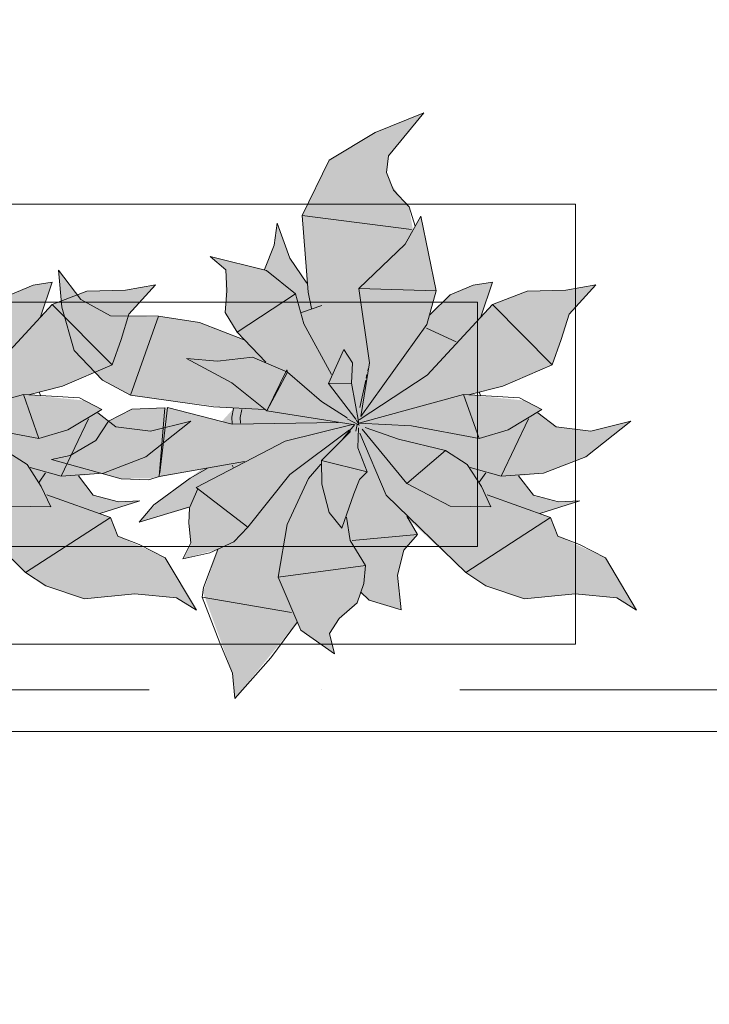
# Model space of a CAD drawing. Header units: millimetres. Extents: x -59761 to 112741, y -57975 to 46221.
# Tile 75 of 256: x -1229 to -523, y -9322 to -8315. Entities that reach past the tile are written whole.
import ezdxf

# ---------------------------------------------------------------- set-up
doc = ezdxf.new("R2010")
doc.units = ezdxf.units.MM
for name, pattern in [('короткая штриховая', [282.222222, 141.111111, -141.111111]), ('Штриховая', [564.444447, 282.222223, -282.222223]), ('Штрихпунктирная', [670.277762, 352.777767, -176.388884, 0, -141.111112])]:
    doc.linetypes.add(name, pattern=pattern)
for name, color, linetype in [('Интерьер - Мебель', 7, 'Continuous'), ('Элемент модели - Границы зон', 7, 'Continuous'), ('Элемент Модели - Зона', 7, 'Continuous'), ('Элемент Модели - Оси', 2, 'Continuous')]:
    doc.layers.add(name, color=color, linetype=linetype)

msp = doc.modelspace()

# ---------------------------------------------------------------- hatches: boundary and pattern name
at = {"layer": 'Интерьер - Мебель', "linetype": 'Continuous', "lineweight": 0}
for points in [[(-1265.51, -8409.96), (-1315.08, -8430.25), (-1362.1, -8458.45), (-1389.69, -8515.08), (-1385.02, -8584.26), (-1401.26, -8560.23), (-1415.19, -8522.96), (-1418.34, -8545.37), (-1428.41, -8570.13), (-1483.95, -8557.03), (-1467.83, -8570.47), (-1468.08, -8607.55), (-1468.6, -8614.1), (-1456.2, -8634.37), (-1449.23, -8642.12), (-1495.9, -8624.36), (-1531.21, -8618.74), (-1579.78, -8617.52), (-1615.91, -8601.05), (-1638.83, -8570.96), (-1635.53, -8608.88), (-1622.79, -8653.22), (-1593.98, -8683.26), (-1565.37, -8698.85), (-1459.93, -8712.44), (-1471.97, -8725.66), (-1527.47, -8711.23), (-1563.79, -8712.99), (-1587.84, -8725.4), (-1600.72, -8745.06), (-1626.82, -8760.32), (-1646.14, -8764.47), (-1574.9, -8784.19), (-1541.16, -8783.59), (-1492.28, -8774.26), (-1537.09, -8807.68), (-1556.27, -8828.48), (-1504.9, -8813.83), (-1504.71, -8839.74), (-1503.7, -8849.79), (-1511.78, -8866.01), (-1475.92, -8856.4), (-1491.22, -8900.22), (-1460.97, -8983.07), (-1458.53, -9009.1), (-1394.55, -8930.69), (-1390.98, -8939.07), (-1356.71, -8963.11), (-1361.85, -8942.48), (-1352.03, -8927.09), (-1333.56, -8911.06), (-1330.07, -8901.25), (-1321.14, -8908.39), (-1288.46, -8918.28), (-1292.42, -8882.91), (-1285.86, -8857.36), (-1271.89, -8841.09), (-1282.09, -8824.87), (-1222.54, -8879.99), (-1201.92, -8893.67), (-1162.27, -8906.89), (-1110.76, -8901.87), (-1068.13, -8906), (-1047.87, -8918.55), (-1079.78, -8865.04), (-1128.21, -8842.84), (-1135.75, -8823.94), (-1146.73, -8819.64), (-1105.87, -8806.66), (-1127.67, -8807.72), (-1153.37, -8801.17), (-1168.41, -8781.32), (-1142.97, -8778.41), (-1099.58, -8761.85), (-1053.71, -8725.45), (-1094.76, -8735.47), (-1130.14, -8730.99), (-1148.64, -8716.86), (-1144.57, -8713.57), (-1162.53, -8704.23), (-1219.56, -8698.49), (-1184.72, -8689.59), (-1134.14, -8667.87), (-1116.87, -8615.87), (-1089.6, -8585.88), (-1120.33, -8591.27), (-1159.78, -8592.49), (-1195.24, -8606.14), (-1207.15, -8618.69), (-1195.22, -8583.2), (-1214.91, -8586.21), (-1238.31, -8596.06), (-1259.31, -8616.71), (-1252.91, -8591.95), (-1268.52, -8515.63), (-1276.46, -8530.01), (-1280.43, -8506.11), (-1288.34, -8497.55), (-1298.5, -8483.4), (-1303.42, -8471.21), (-1301.59, -8453.92)], [(-815.51, -8409.96), (-865.08, -8430.25), (-912.1, -8458.45), (-939.69, -8515.08), (-935.02, -8584.26), (-951.26, -8560.23), (-965.19, -8522.96), (-968.34, -8545.37), (-978.41, -8570.13), (-1033.95, -8557.03), (-1017.83, -8570.47), (-1018.08, -8607.55), (-1018.6, -8614.1), (-1006.2, -8634.37), (-999.23, -8642.12), (-1045.9, -8624.36), (-1081.21, -8618.74), (-1129.78, -8617.52), (-1165.91, -8601.05), (-1188.83, -8570.96), (-1185.53, -8608.88), (-1172.79, -8653.22), (-1143.98, -8683.26), (-1115.37, -8698.85), (-1009.93, -8712.44), (-1021.97, -8725.66), (-1077.47, -8711.23), (-1113.79, -8712.99), (-1137.84, -8725.4), (-1150.72, -8745.06), (-1176.82, -8760.32), (-1196.14, -8764.47), (-1124.9, -8784.19), (-1091.16, -8783.59), (-1042.28, -8774.26), (-1087.09, -8807.68), (-1106.27, -8828.48), (-1054.9, -8813.83), (-1054.71, -8839.74), (-1053.7, -8849.79), (-1061.78, -8866.01), (-1025.92, -8856.4), (-1041.22, -8900.22), (-1010.97, -8983.07), (-1008.53, -9009.1), (-944.55, -8930.69), (-940.98, -8939.07), (-906.71, -8963.11), (-911.85, -8942.48), (-902.03, -8927.09), (-883.56, -8911.06), (-880.07, -8901.25), (-871.14, -8908.39), (-838.46, -8918.28), (-842.42, -8882.91), (-835.86, -8857.36), (-821.89, -8841.09), (-832.09, -8824.87), (-772.54, -8879.99), (-751.92, -8893.67), (-712.27, -8906.89), (-660.76, -8901.87), (-618.13, -8906), (-597.87, -8918.55), (-629.78, -8865.04), (-678.21, -8842.84), (-685.75, -8823.94), (-696.73, -8819.64), (-655.87, -8806.66), (-677.67, -8807.72), (-703.37, -8801.17), (-718.41, -8781.32), (-692.97, -8778.41), (-649.58, -8761.85), (-603.71, -8725.45), (-644.76, -8735.47), (-680.14, -8730.99), (-698.64, -8716.86), (-694.57, -8713.57), (-712.53, -8704.23), (-769.56, -8698.49), (-734.72, -8689.59), (-684.14, -8667.87), (-666.87, -8615.87), (-639.6, -8585.88), (-670.33, -8591.27), (-709.78, -8592.49), (-745.24, -8606.14), (-757.15, -8618.69), (-745.22, -8583.2), (-764.91, -8586.21), (-788.31, -8596.06), (-809.31, -8616.71), (-802.91, -8591.95), (-818.52, -8515.63), (-826.46, -8530.01), (-830.43, -8506.11), (-838.34, -8497.55), (-848.5, -8483.4), (-853.42, -8471.21), (-851.59, -8453.92)]]:
    msp.add_hatch(color=255, dxfattribs=at).paths.add_polyline_path(points)

# ---------------------------------------------------------------- linework, layer by layer
at = {"layer": 'Интерьер - Мебель', "color": 7, "linetype": 'Continuous', "lineweight": 15}
for p, q in [((-815.51, -8409.96), (-865.08, -8430.25)), ((-815.51, -8409.96), (-865.08, -8430.25)), ((-815.51, -8409.96), (-851.59, -8453.92)), ((-815.51, -8409.96), (-851.59, -8453.92)), ((-865.08, -8430.25), (-912.1, -8458.45)), ((-865.08, -8430.25), (-912.1, -8458.45)), ((-851.59, -8453.92), (-853.42, -8471.21)), ((-851.59, -8453.92), (-853.42, -8471.21)), ((-912.1, -8458.45), (-939.69, -8515.08)), ((-912.1, -8458.45), (-939.69, -8515.08)), ((-853.42, -8471.21), (-846.25, -8488.98)), ((-853.42, -8471.21), (-846.25, -8488.98)), ((-846.25, -8488.98), (-830.43, -8506.11)), ((-846.25, -8488.98), (-830.43, -8506.11)), ((-830.43, -8506.11), (-824.1, -8525.84)), ((-830.43, -8506.11), (-824.1, -8525.84)), ((-939.69, -8515.08), (-828, -8529.18)), ((-939.69, -8515.08), (-933.74, -8593.47)), ((-939.69, -8515.08), (-828, -8529.18)), ((-939.69, -8515.08), (-933.74, -8593.47)), ((-818.52, -8515.63), (-834.39, -8544.39)), ((-818.52, -8515.63), (-834.39, -8544.39)), ((-818.52, -8515.63), (-802.91, -8591.95)), ((-818.52, -8515.63), (-802.91, -8591.95)), ((-965.19, -8522.96), (-968.34, -8545.37)), ((-965.19, -8522.96), (-968.34, -8545.37)), ((-965.19, -8522.96), (-952.23, -8558.81)), ((-965.19, -8522.96), (-952.23, -8558.81)), ((-968.34, -8545.37), (-978.41, -8570.13)), ((-968.34, -8545.37), (-978.41, -8570.13)), ((-834.39, -8544.39), (-881.87, -8589.58)), ((-834.39, -8544.39), (-881.87, -8589.58)), ((-1033.95, -8557.03), (-1017.83, -8570.47)), ((-1033.95, -8557.03), (-976.28, -8571.22)), ((-1033.95, -8557.03), (-1017.83, -8570.47)), ((-1033.95, -8557.03), (-976.28, -8571.22)), ((-952.23, -8558.81), (-935.02, -8584.26)), ((-952.23, -8558.81), (-935.02, -8584.26)), ((-1188.83, -8570.96), (-1185.53, -8608.88)), ((-1188.83, -8570.96), (-1165.91, -8601.05)), ((-1188.83, -8570.96), (-1185.53, -8608.88)), ((-1188.83, -8570.96), (-1165.91, -8601.05)), ((-1017.83, -8570.47), (-1016.84, -8591.99)), ((-1017.83, -8570.47), (-1016.84, -8591.99)), ((-976.28, -8571.22), (-946.52, -8595.01)), ((-976.28, -8571.22), (-946.52, -8595.01)), ((-1214.91, -8586.21), (-1238.31, -8596.06)), ((-1214.91, -8586.21), (-1238.31, -8596.06)), ((-1195.22, -8583.2), (-1214.91, -8586.21)), ((-1195.22, -8583.2), (-1214.91, -8586.21)), ((-1195.22, -8583.2), (-1207.15, -8618.69)), ((-1195.22, -8583.2), (-1207.15, -8618.69)), ((-1089.6, -8585.88), (-1120.33, -8591.27)), ((-1089.6, -8585.88), (-1120.33, -8591.27)), ((-1089.6, -8585.88), (-1116.87, -8615.87)), ((-1089.6, -8585.88), (-1116.87, -8615.87)), ((-764.91, -8586.21), (-788.31, -8596.06)), ((-764.91, -8586.21), (-788.31, -8596.06)), ((-745.22, -8583.2), (-764.91, -8586.21)), ((-745.22, -8583.2), (-764.91, -8586.21)), ((-745.22, -8583.2), (-757.15, -8618.69)), ((-745.22, -8583.2), (-757.15, -8618.69)), ((-639.6, -8585.88), (-670.33, -8591.27)), ((-639.6, -8585.88), (-670.33, -8591.27)), ((-639.6, -8585.88), (-666.87, -8615.87)), ((-639.6, -8585.88), (-666.87, -8615.87)), ((-1159.78, -8592.49), (-1195.24, -8606.14)), ((-1159.78, -8592.49), (-1195.24, -8606.14)), ((-1120.33, -8591.27), (-1159.78, -8592.49)), ((-1120.33, -8591.27), (-1159.78, -8592.49)), ((-1016.84, -8591.99), (-1018.6, -8614.1)), ((-1016.84, -8591.99), (-1018.6, -8614.1)), ((-946.52, -8595.01), (-1006.2, -8634.37)), ((-946.52, -8595.01), (-1006.2, -8634.37)), ((-946.52, -8595.01), (-938.13, -8625.8)), ((-946.52, -8595.01), (-938.13, -8625.8)), ((-933.74, -8593.47), (-930.34, -8609.96)), ((-933.74, -8593.47), (-930.34, -8609.96)), ((-881.87, -8589.58), (-802.91, -8591.95)), ((-881.87, -8589.58), (-870.76, -8665.66)), ((-881.87, -8589.58), (-802.91, -8591.95)), ((-881.87, -8589.58), (-870.76, -8665.66)), ((-802.91, -8591.95), (-812.46, -8626.59)), ((-802.91, -8591.95), (-812.46, -8626.59)), ((-788.31, -8596.06), (-809.31, -8616.71)), ((-788.31, -8596.06), (-809.31, -8616.71)), ((-709.78, -8592.49), (-745.24, -8606.14)), ((-709.78, -8592.49), (-745.24, -8606.14)), ((-670.33, -8591.27), (-709.78, -8592.49)), ((-670.33, -8591.27), (-709.78, -8592.49)), ((-1195.24, -8606.14), (-1262.07, -8678.42)), ((-1195.24, -8606.14), (-1262.07, -8678.42)), ((-1195.24, -8606.14), (-1134.14, -8667.87)), ((-1195.24, -8606.14), (-1134.14, -8667.87)), ((-1165.91, -8601.05), (-1135.56, -8617.47)), ((-1165.91, -8601.05), (-1135.56, -8617.47)), ((-919.75, -8607.11), (-940.4, -8614.22)), ((-919.75, -8607.11), (-940.4, -8614.22)), ((-745.24, -8606.14), (-812.07, -8678.42)), ((-745.24, -8606.14), (-812.07, -8678.42)), ((-745.24, -8606.14), (-684.14, -8667.87)), ((-745.24, -8606.14), (-684.14, -8667.87)), ((-1185.53, -8608.88), (-1172.79, -8653.22)), ((-1185.53, -8608.88), (-1172.79, -8653.22)), ((-1135.56, -8617.47), (-1086.74, -8617.86)), ((-1135.56, -8617.47), (-1086.74, -8617.86)), ((-1116.87, -8615.87), (-1124.82, -8641.72)), ((-1116.87, -8615.87), (-1124.82, -8641.72)), ((-1086.74, -8617.86), (-1115.37, -8698.85)), ((-1086.74, -8617.86), (-1115.37, -8698.85)), ((-1086.74, -8617.86), (-1044.77, -8624.54)), ((-1086.74, -8617.86), (-1044.77, -8624.54)), ((-1018.6, -8614.1), (-1006.2, -8634.37)), ((-1018.6, -8614.1), (-1006.2, -8634.37)), ((-666.87, -8615.87), (-674.82, -8641.72)), ((-666.87, -8615.87), (-674.82, -8641.72)), ((-1044.77, -8624.54), (-999.23, -8642.12)), ((-1044.77, -8624.54), (-999.23, -8642.12)), ((-938.13, -8625.8), (-909.88, -8677.64)), ((-938.13, -8625.8), (-909.88, -8677.64)), ((-812.46, -8626.59), (-879.67, -8720.7)), ((-812.46, -8626.59), (-879.67, -8720.7)), ((-1006.2, -8634.37), (-976.86, -8665.08)), ((-1006.2, -8634.37), (-976.86, -8665.08)), ((-812.5, -8630.26), (-782.39, -8644.09)), ((-812.5, -8630.26), (-782.39, -8644.09)), ((-1124.82, -8641.72), (-1134.14, -8667.87)), ((-1124.82, -8641.72), (-1134.14, -8667.87)), ((-674.82, -8641.72), (-684.14, -8667.87)), ((-674.82, -8641.72), (-684.14, -8667.87)), ((-1172.79, -8653.22), (-1143.98, -8683.26)), ((-1172.79, -8653.22), (-1143.98, -8683.26)), ((-897.26, -8652.04), (-912.69, -8686.74)), ((-897.26, -8652.04), (-912.69, -8686.74)), ((-897.26, -8652.04), (-888.41, -8665.83)), ((-897.26, -8652.04), (-888.41, -8665.83)), ((-1134.14, -8667.87), (-1184.72, -8689.59)), ((-1134.14, -8667.87), (-1184.72, -8689.59)), ((-1058.09, -8661.2), (-1026.21, -8664.02)), ((-1058.09, -8661.2), (-1011.7, -8686.26)), ((-1058.09, -8661.2), (-1026.21, -8664.02)), ((-1058.09, -8661.2), (-1011.7, -8686.26)), ((-990.61, -8660), (-1026.21, -8664.02)), ((-990.61, -8660), (-1026.21, -8664.02)), ((-990.61, -8660), (-954.74, -8675.24)), ((-990.61, -8660), (-954.74, -8675.24)), ((-888.41, -8665.83), (-889.15, -8686.52)), ((-888.41, -8665.83), (-889.15, -8686.52)), ((-870.76, -8665.66), (-879.67, -8720.7)), ((-870.76, -8665.66), (-879.67, -8720.7)), ((-870.99, -8666.04), (-871.2, -8667.01)), ((-870.99, -8666.04), (-871.2, -8667.01)), ((-684.14, -8667.87), (-734.72, -8689.59)), ((-684.14, -8667.87), (-734.72, -8689.59)), ((-955.46, -8672.98), (-975.99, -8714.81)), ((-955.46, -8672.98), (-975.99, -8714.81)), ((-954.74, -8675.24), (-975.99, -8714.81)), ((-954.74, -8675.24), (-975.99, -8714.81)), ((-955.46, -8672.98), (-954.74, -8675.24)), ((-955.46, -8672.98), (-954.74, -8675.24)), ((-954.74, -8675.24), (-920.05, -8705.22)), ((-954.74, -8675.24), (-920.05, -8705.22)), ((-812.07, -8678.42), (-881.39, -8724.1)), ((-812.07, -8678.42), (-881.39, -8724.1)), ((-873.52, -8677.64), (-874.36, -8681.5)), ((-873.52, -8677.64), (-874.36, -8681.5)), ((-872.26, -8671.84), (-872.68, -8673.77)), ((-872.26, -8671.84), (-872.68, -8673.77)), ((-1143.98, -8683.26), (-1115.37, -8698.85)), ((-1143.98, -8683.26), (-1115.37, -8698.85)), ((-1011.7, -8686.26), (-975.99, -8714.81)), ((-1011.7, -8686.26), (-975.99, -8714.81)), ((-889.15, -8686.52), (-912.69, -8686.74)), ((-889.15, -8686.52), (-912.69, -8686.74)), ((-912.69, -8686.74), (-884.97, -8723.34)), ((-912.69, -8686.74), (-884.97, -8723.34)), ((-889.15, -8686.52), (-881.98, -8727.29)), ((-889.15, -8686.52), (-881.98, -8727.29)), ((-874.79, -8683.44), (-880.89, -8711.42)), ((-874.79, -8683.44), (-880.89, -8711.42)), ((-1224.75, -8698.18), (-1331.98, -8727.29)), ((-1224.75, -8698.18), (-1331.98, -8727.29)), ((-1224.75, -8698.18), (-1167.59, -8701.6)), ((-1224.75, -8698.18), (-1208.89, -8743.06)), ((-1224.75, -8698.18), (-1167.59, -8701.6)), ((-1224.75, -8698.18), (-1208.89, -8743.06)), ((-1184.72, -8689.59), (-1219.54, -8698.49)), ((-1184.72, -8689.59), (-1219.54, -8698.49)), ((-1208.64, -8695.38), (-1207.43, -8699.15)), ((-1208.64, -8695.38), (-1207.43, -8699.15)), ((-1115.37, -8698.85), (-1030.39, -8710.79)), ((-1115.37, -8698.85), (-1030.39, -8710.79)), ((-774.75, -8698.18), (-881.98, -8727.29)), ((-774.75, -8698.18), (-881.98, -8727.29)), ((-774.75, -8698.18), (-717.59, -8701.6)), ((-774.75, -8698.18), (-758.89, -8743.06)), ((-774.75, -8698.18), (-717.59, -8701.6)), ((-774.75, -8698.18), (-758.89, -8743.06)), ((-734.72, -8689.59), (-769.54, -8698.49)), ((-734.72, -8689.59), (-769.54, -8698.49)), ((-758.64, -8695.38), (-757.43, -8699.15)), ((-758.64, -8695.38), (-757.43, -8699.15)), ((-1167.59, -8701.6), (-1144.57, -8713.57)), ((-1167.59, -8701.6), (-1144.57, -8713.57)), ((-920.05, -8705.22), (-893.76, -8721.84)), ((-920.05, -8705.22), (-893.76, -8721.84)), ((-717.59, -8701.6), (-694.57, -8713.57)), ((-717.59, -8701.6), (-694.57, -8713.57)), ((-1144.57, -8713.57), (-1179.24, -8734.29)), ((-1144.57, -8713.57), (-1179.24, -8734.29)), ((-1148.64, -8716.86), (-1130.14, -8730.99)), ((-1148.64, -8716.86), (-1130.14, -8730.99)), ((-1113.79, -8712.99), (-1137.84, -8725.4)), ((-1113.79, -8712.99), (-1137.84, -8725.4)), ((-1080.23, -8711.83), (-1113.79, -8712.99)), ((-1080.23, -8711.83), (-1113.79, -8712.99)), ((-1080.23, -8711.83), (-1085.82, -8781.84)), ((-1080.23, -8711.83), (-1085.82, -8781.84)), ((-1077.47, -8711.23), (-1085.37, -8778.02)), ((-1077.47, -8711.23), (-1085.37, -8778.02)), ((-1077.47, -8711.23), (-1011.26, -8728.44)), ((-1077.47, -8711.23), (-1011.26, -8728.44)), ((-1030.39, -8710.79), (-978.44, -8713.57)), ((-1030.39, -8710.79), (-978.44, -8713.57)), ((-1009.93, -8712.44), (-1011.68, -8721.16)), ((-1009.93, -8712.44), (-1011.68, -8721.16)), ((-1001.39, -8713.54), (-1002.99, -8721.57)), ((-1001.39, -8713.54), (-1002.99, -8721.57)), ((-975.99, -8714.81), (-887.65, -8728.58)), ((-975.99, -8714.81), (-887.65, -8728.58)), ((-694.57, -8713.57), (-729.24, -8734.29)), ((-694.57, -8713.57), (-729.24, -8734.29)), ((-698.64, -8716.86), (-680.14, -8730.99)), ((-698.64, -8716.86), (-680.14, -8730.99)), ((-1158.23, -8722.86), (-1186.19, -8781.65)), ((-1158.23, -8722.86), (-1186.19, -8781.65)), ((-1137.84, -8725.4), (-1150.72, -8745.06)), ((-1137.84, -8725.4), (-1150.72, -8745.06)), ((-1053.71, -8725.45), (-1099.58, -8761.85)), ((-1053.71, -8725.45), (-1099.58, -8761.85)), ((-1053.71, -8725.45), (-1094.76, -8735.47)), ((-1053.71, -8725.45), (-1094.76, -8735.47)), ((-1011.68, -8721.16), (-1011.29, -8727.91)), ((-1011.68, -8721.16), (-1011.29, -8727.91)), ((-903.1, -8726.6), (-1011.26, -8728.44)), ((-903.1, -8726.6), (-1011.26, -8728.44)), ((-1002.99, -8721.57), (-1002.67, -8727.23)), ((-1002.99, -8721.57), (-1002.67, -8727.23)), ((-886.83, -8728.48), (-957.2, -8745.78)), ((-886.83, -8728.48), (-957.2, -8745.78)), ((-885.77, -8728.72), (-898.29, -8743.35)), ((-885.77, -8728.72), (-898.29, -8743.35)), ((-893.63, -8723.08), (-881.6, -8729.53)), ((-893.63, -8723.08), (-881.6, -8729.53)), ((-883.37, -8728.72), (-885.03, -8735.57)), ((-883.37, -8728.72), (-885.03, -8735.57)), ((-884.71, -8723.81), (-881.6, -8729.53)), ((-884.71, -8723.81), (-881.6, -8729.53)), ((-882.42, -8724.8), (-882.89, -8726.76)), ((-882.42, -8724.8), (-882.89, -8726.76)), ((-882.73, -8726.3), (-881.98, -8727.29)), ((-882.73, -8726.3), (-881.98, -8727.29)), ((-881.98, -8727.29), (-827.96, -8730.12)), ((-881.98, -8727.29), (-827.96, -8730.12)), ((-708.23, -8722.86), (-736.19, -8781.65)), ((-708.23, -8722.86), (-736.19, -8781.65)), ((-603.71, -8725.45), (-649.58, -8761.85)), ((-603.71, -8725.45), (-649.58, -8761.85)), ((-603.71, -8725.45), (-644.76, -8735.47)), ((-603.71, -8725.45), (-644.76, -8735.47)), ((-1277.96, -8730.12), (-1208.89, -8743.06)), ((-1277.96, -8730.12), (-1208.89, -8743.06)), ((-1179.24, -8734.29), (-1208.89, -8743.06)), ((-1179.24, -8734.29), (-1208.89, -8743.06)), ((-1130.14, -8730.99), (-1094.76, -8735.47)), ((-1130.14, -8730.99), (-1094.76, -8735.47)), ((-891.32, -8734.26), (-952.23, -8779.72)), ((-891.32, -8734.26), (-952.23, -8779.72)), ((-890.35, -8735.73), (-919.89, -8765.54)), ((-890.35, -8735.73), (-919.89, -8765.54)), ((-882.11, -8731.98), (-882.68, -8752.73)), ((-882.11, -8731.98), (-882.68, -8752.73)), ((-880.66, -8737.57), (-853.96, -8800.89)), ((-880.66, -8737.57), (-853.96, -8800.89)), ((-878.32, -8733.51), (-832.67, -8789.07)), ((-878.32, -8733.51), (-832.67, -8789.07)), ((-875.5, -8731.69), (-841.27, -8743.84)), ((-875.5, -8731.69), (-841.27, -8743.84)), ((-827.96, -8730.12), (-758.89, -8743.06)), ((-827.96, -8730.12), (-758.89, -8743.06)), ((-729.24, -8734.29), (-758.89, -8743.06)), ((-729.24, -8734.29), (-758.89, -8743.06)), ((-680.14, -8730.99), (-644.76, -8735.47)), ((-680.14, -8730.99), (-644.76, -8735.47)), ((-1150.72, -8745.06), (-1176.82, -8760.32)), ((-1150.72, -8745.06), (-1176.82, -8760.32)), ((-957.2, -8745.78), (-1048.27, -8793.09)), ((-957.2, -8745.78), (-1048.27, -8793.09)), ((-841.27, -8743.84), (-793.33, -8755.28)), ((-841.27, -8743.84), (-793.33, -8755.28)), ((-1243.33, -8755.28), (-1220.97, -8769.8)), ((-1243.33, -8755.28), (-1220.97, -8769.8)), ((-882.68, -8752.73), (-873.33, -8777.28)), ((-882.68, -8752.73), (-873.33, -8777.28)), ((-793.33, -8755.28), (-832.67, -8789.07)), ((-793.33, -8755.28), (-832.67, -8789.07)), ((-793.33, -8755.28), (-770.97, -8769.8)), ((-793.33, -8755.28), (-770.97, -8769.8)), ((-1176.82, -8760.32), (-1196.14, -8764.47)), ((-1176.82, -8760.32), (-1196.14, -8764.47)), ((-1196.14, -8764.47), (-1124.9, -8784.19)), ((-1196.14, -8764.47), (-1124.9, -8784.19)), ((-1099.58, -8761.85), (-1142.97, -8778.41)), ((-1099.58, -8761.85), (-1142.97, -8778.41)), ((-998.73, -8766.69), (-1085.82, -8781.84)), ((-998.73, -8766.69), (-1085.82, -8781.84)), ((-920.61, -8769.45), (-933.13, -8784.07)), ((-920.61, -8769.45), (-933.13, -8784.07)), ((-919.89, -8765.54), (-873.33, -8777.28)), ((-919.89, -8765.54), (-919.55, -8789.61)), ((-919.89, -8765.54), (-873.33, -8777.28)), ((-919.89, -8765.54), (-919.55, -8789.61)), ((-649.58, -8761.85), (-692.97, -8778.41)), ((-649.58, -8761.85), (-692.97, -8778.41)), ((-1220.97, -8769.8), (-1206.47, -8792.03)), ((-1220.97, -8769.8), (-1206.47, -8792.03)), ((-1217.92, -8772.84), (-1186.19, -8781.65)), ((-1217.92, -8772.84), (-1186.19, -8781.65)), ((-1202.08, -8778.14), (-1208.78, -8787.81)), ((-1202.08, -8778.14), (-1208.78, -8787.81)), ((-1142.97, -8778.41), (-1186.19, -8781.65)), ((-1142.97, -8778.41), (-1186.19, -8781.65)), ((-1036.99, -8773.67), (-1054.29, -8783.52)), ((-1036.99, -8773.67), (-1054.29, -8783.52)), ((-1011.46, -8770.42), (-1010.18, -8772.38)), ((-1011.46, -8770.42), (-1010.18, -8772.38)), ((-952.23, -8779.72), (-995.43, -8833.66)), ((-952.23, -8779.72), (-995.43, -8833.66)), ((-873.33, -8777.28), (-881.19, -8785)), ((-873.33, -8777.28), (-881.19, -8785)), ((-770.97, -8769.8), (-756.47, -8792.03)), ((-770.97, -8769.8), (-756.47, -8792.03)), ((-767.92, -8772.84), (-736.19, -8781.65)), ((-767.92, -8772.84), (-736.19, -8781.65)), ((-752.08, -8778.14), (-758.78, -8787.81)), ((-752.08, -8778.14), (-758.78, -8787.81)), ((-692.97, -8778.41), (-736.19, -8781.65)), ((-692.97, -8778.41), (-736.19, -8781.65)), ((-1168.41, -8781.32), (-1153.37, -8801.17)), ((-1168.41, -8781.32), (-1153.37, -8801.17)), ((-1124.9, -8784.19), (-1096.5, -8785.33)), ((-1124.9, -8784.19), (-1096.5, -8785.33)), ((-1085.82, -8781.84), (-1096.5, -8785.33)), ((-1085.82, -8781.84), (-1096.5, -8785.33)), ((-1054.29, -8783.52), (-1091.29, -8810.77)), ((-1054.29, -8783.52), (-1091.29, -8810.77)), ((-933.12, -8784.07), (-954.96, -8831.01)), ((-933.12, -8784.07), (-954.96, -8831.01)), ((-919.55, -8789.61), (-912.03, -8818.62)), ((-919.55, -8789.61), (-912.03, -8818.62)), ((-881.19, -8785), (-886.87, -8799.5)), ((-881.19, -8785), (-886.87, -8799.5)), ((-832.67, -8789.07), (-788.38, -8812.16)), ((-832.67, -8789.07), (-788.38, -8812.16)), ((-718.41, -8781.32), (-703.37, -8801.17)), ((-718.41, -8781.32), (-703.37, -8801.17)), ((-1206.47, -8792.03), (-1196.83, -8812.9)), ((-1206.47, -8792.03), (-1196.83, -8812.9)), ((-1046.51, -8794.45), (-1054.9, -8813.83)), ((-1046.51, -8794.45), (-1054.9, -8813.83)), ((-1048.27, -8793.09), (-995.43, -8833.66)), ((-1048.27, -8793.09), (-995.43, -8833.66)), ((-886.87, -8799.5), (-899.18, -8834.73)), ((-886.87, -8799.5), (-899.18, -8834.73)), ((-756.47, -8792.03), (-746.83, -8812.9)), ((-756.47, -8792.03), (-746.83, -8812.9)), ((-1303.96, -8800.89), (-1222.54, -8879.99)), ((-1303.96, -8800.89), (-1222.54, -8879.99)), ((-1200.66, -8800.7), (-1135.75, -8823.94)), ((-1200.66, -8800.7), (-1135.75, -8823.94)), ((-1153.37, -8801.17), (-1127.67, -8807.72)), ((-1153.37, -8801.17), (-1127.67, -8807.72)), ((-1105.87, -8806.66), (-1146.73, -8819.64)), ((-1105.87, -8806.66), (-1146.73, -8819.64)), ((-1105.87, -8806.66), (-1127.67, -8807.72)), ((-1105.87, -8806.66), (-1127.67, -8807.72)), ((-853.96, -8800.89), (-772.54, -8879.99)), ((-853.96, -8800.89), (-772.54, -8879.99)), ((-750.66, -8800.7), (-685.75, -8823.94)), ((-750.66, -8800.7), (-685.75, -8823.94)), ((-703.37, -8801.17), (-677.67, -8807.72)), ((-703.37, -8801.17), (-677.67, -8807.72)), ((-655.87, -8806.66), (-696.73, -8819.64)), ((-655.87, -8806.66), (-696.73, -8819.64)), ((-655.87, -8806.66), (-677.67, -8807.72)), ((-655.87, -8806.66), (-677.67, -8807.72)), ((-1238.38, -8812.16), (-1196.83, -8812.9)), ((-1238.38, -8812.16), (-1196.83, -8812.9)), ((-1091.29, -8810.77), (-1106.27, -8828.48)), ((-1091.29, -8810.77), (-1106.27, -8828.48)), ((-1055.48, -8813.28), (-1106.27, -8828.48)), ((-1055.48, -8813.28), (-1106.27, -8828.48)), ((-1054.9, -8813.83), (-1055.72, -8829.7)), ((-1054.9, -8813.83), (-1055.72, -8829.7)), ((-912.03, -8818.62), (-899.18, -8834.73)), ((-912.03, -8818.62), (-899.18, -8834.73)), ((-788.38, -8812.16), (-746.83, -8812.9)), ((-788.38, -8812.16), (-746.83, -8812.9)), ((-1135.75, -8823.94), (-1222.54, -8879.99)), ((-1135.75, -8823.94), (-1222.54, -8879.99)), ((-1135.75, -8823.94), (-1128.21, -8842.84)), ((-1135.75, -8823.94), (-1128.21, -8842.84)), ((-1055.72, -8829.7), (-1053.7, -8849.79)), ((-1055.72, -8829.7), (-1053.7, -8849.79)), ((-894.41, -8823.56), (-890.69, -8847.4)), ((-894.41, -8823.56), (-890.69, -8847.4)), ((-832.82, -8822.59), (-821.89, -8841.09)), ((-832.82, -8822.59), (-821.89, -8841.09)), ((-829.67, -8824.12), (-832.09, -8824.87)), ((-829.67, -8824.12), (-832.09, -8824.87)), ((-685.75, -8823.94), (-772.54, -8879.99)), ((-685.75, -8823.94), (-772.54, -8879.99)), ((-685.75, -8823.94), (-678.21, -8842.84)), ((-685.75, -8823.94), (-678.21, -8842.84)), ((-995.43, -8833.66), (-1009.75, -8848.81)), ((-995.43, -8833.66), (-1009.75, -8848.81)), ((-954.96, -8831.01), (-964.24, -8884.91)), ((-954.96, -8831.01), (-964.24, -8884.91)), ((-1128.21, -8842.84), (-1106.28, -8851.42)), ((-1128.21, -8842.84), (-1106.28, -8851.42)), ((-1053.7, -8849.79), (-1061.78, -8866.01)), ((-1053.7, -8849.79), (-1061.78, -8866.01)), ((-1009.75, -8848.81), (-1034.17, -8860.08)), ((-1009.75, -8848.81), (-1034.17, -8860.08)), ((-890.69, -8847.4), (-875.1, -8873.02)), ((-890.69, -8847.4), (-875.1, -8873.02)), ((-821.89, -8841.09), (-888.73, -8847.38)), ((-821.89, -8841.09), (-888.73, -8847.38)), ((-821.89, -8841.09), (-835.86, -8857.36)), ((-821.89, -8841.09), (-835.86, -8857.36)), ((-678.21, -8842.84), (-656.28, -8851.42)), ((-678.21, -8842.84), (-656.28, -8851.42)), ((-1106.28, -8851.42), (-1079.78, -8865.04)), ((-1106.28, -8851.42), (-1079.78, -8865.04)), ((-1034.17, -8860.08), (-1061.78, -8866.01)), ((-1034.17, -8860.08), (-1061.78, -8866.01)), ((-1025.92, -8856.4), (-1040.6, -8895.26)), ((-1025.92, -8856.4), (-1040.6, -8895.26)), ((-835.86, -8857.36), (-842.42, -8882.91)), ((-835.86, -8857.36), (-842.42, -8882.91)), ((-656.28, -8851.42), (-629.78, -8865.04)), ((-656.28, -8851.42), (-629.78, -8865.04)), ((-1079.78, -8865.04), (-1047.87, -8918.56)), ((-1079.78, -8865.04), (-1047.87, -8918.56)), ((-629.78, -8865.04), (-597.87, -8918.56)), ((-629.78, -8865.04), (-597.87, -8918.56)), ((-1222.54, -8879.99), (-1201.92, -8893.67)), ((-1222.54, -8879.99), (-1201.92, -8893.67)), ((-875.1, -8873.02), (-964.24, -8884.91)), ((-875.1, -8873.02), (-964.24, -8884.91)), ((-875.1, -8873.02), (-876.57, -8891.45)), ((-875.1, -8873.02), (-876.57, -8891.45)), ((-772.54, -8879.99), (-751.92, -8893.67)), ((-772.54, -8879.99), (-751.92, -8893.67)), ((-964.24, -8884.91), (-940.98, -8939.07)), ((-964.24, -8884.91), (-940.98, -8939.07)), ((-842.42, -8882.91), (-838.46, -8918.28)), ((-842.42, -8882.91), (-838.46, -8918.28)), ((-1201.92, -8893.67), (-1162.27, -8906.89)), ((-1201.92, -8893.67), (-1162.27, -8906.89)), ((-1040.6, -8895.26), (-1041.84, -8905.19)), ((-1040.6, -8895.26), (-1041.84, -8905.19)), ((-876.57, -8891.45), (-883.56, -8911.06)), ((-876.57, -8891.45), (-883.56, -8911.06)), ((-880.01, -8899.79), (-871.14, -8908.39)), ((-880.01, -8899.79), (-871.14, -8908.39)), ((-751.92, -8893.67), (-712.27, -8906.89)), ((-751.92, -8893.67), (-712.27, -8906.89)), ((-1110.76, -8901.87), (-1162.27, -8906.89)), ((-1110.76, -8901.87), (-1162.27, -8906.89)), ((-1110.76, -8901.87), (-1068.13, -8906)), ((-1110.76, -8901.87), (-1068.13, -8906)), ((-1068.13, -8906), (-1047.87, -8918.56)), ((-1068.13, -8906), (-1047.87, -8918.56)), ((-1041.84, -8905.19), (-950.65, -8920.87)), ((-1041.84, -8905.19), (-1023.87, -8952.04)), ((-1041.84, -8905.19), (-950.65, -8920.87)), ((-1041.84, -8905.19), (-1023.87, -8952.04)), ((-871.14, -8908.39), (-838.46, -8918.28)), ((-871.14, -8908.39), (-838.46, -8918.28)), ((-660.76, -8901.87), (-712.27, -8906.89)), ((-660.76, -8901.87), (-712.27, -8906.89)), ((-660.76, -8901.87), (-618.13, -8906)), ((-660.76, -8901.87), (-618.13, -8906)), ((-618.13, -8906), (-597.87, -8918.56)), ((-618.13, -8906), (-597.87, -8918.56)), ((-883.56, -8911.06), (-902.03, -8927.09)), ((-883.56, -8911.06), (-902.03, -8927.09)), ((-944.55, -8930.69), (-971.73, -8967.4)), ((-944.55, -8930.69), (-971.73, -8967.4)), ((-902.03, -8927.09), (-911.85, -8942.48)), ((-902.03, -8927.09), (-911.85, -8942.48)), ((-940.98, -8939.07), (-906.71, -8963.11)), ((-940.98, -8939.07), (-906.71, -8963.11)), ((-911.85, -8942.48), (-906.71, -8963.11)), ((-911.85, -8942.48), (-906.71, -8963.11)), ((-1023.87, -8952.04), (-1010.97, -8983.07)), ((-1023.87, -8952.04), (-1010.97, -8983.07)), ((-971.73, -8967.4), (-1008.53, -9009.1)), ((-971.73, -8967.4), (-1008.53, -9009.1)), ((-1010.97, -8983.07), (-1008.53, -9009.1)), ((-1010.97, -8983.07), (-1008.53, -9009.1))]:
    msp.add_line(p, q, dxfattribs=at)
at = {"layer": 'Интерьер - Мебель', "color": 7, "linetype": 'Continuous', "lineweight": 5}
for p, q in [((-660.32, -8503.54), (-2460.32, -8503.54)), ((-660.32, -8953.54), (-660.32, -8503.54)), ((-760.32, -8603.54), (-2360.32, -8603.54)), ((-760.32, -8853.54), (-760.32, -8603.54)), ((-2360.32, -8853.54), (-760.32, -8853.54)), ((-2460.32, -8953.54), (-660.32, -8953.54))]:
    msp.add_line(p, q, dxfattribs=at)
at = {"layer": 'Элемент модели - Границы зон', "color": 7, "linetype": 'короткая штриховая', "lineweight": 15}
msp.add_lwpolyline([(16025.03, 212.5), (16025.03, -9042.59), (-8890, -9042.59), (-8890, -8842.59)], dxfattribs=at)
at = {"layer": 'Элемент Модели - Зона', "color": 253, "linetype": 'Штриховая', "lineweight": 15, "flags": 128}
for points in [[(-8890, -17680), (-3119.74, -17680), (-3119.74, -14858.42), (142.53, -11594.86), (156.67, -11609), (156.67, -11580), (18300, -11580), (18300, -11600), (32399.73, -11600), (32399.73, -11580), (69081.36, -11580), (72316.72, -14823.47), (72320.06, -15158.11), (72320.06, -17695), (72360, -17695), (72360, -19700), (72120, -19700), (72120, -18300), (71700, -18300), (71700, -17900), (63300, -17900), (63300, -18300), (62700, -18300), (62700, -17900), (54320, -17900), (54320, -27030), (62700, -27030), (62700, -26350), (63300, -26350), (63300, -27540), (67380, -27540), (67380, -26630), (67500, -26630), (67500, -27660), (62920, -27660), (62920, -32819.89), (72120, -32819.89), (72120, -27750), (71650, -27750), (71650, -26250), (72120, -26250), (72120, -21200), (72360, -21200), (72360, -33849.94), (72120, -33849.94), (72120, -33059.89), (54320, -33059.89), (54320, -39349.94), (72120, -39349.94), (72120, -36299.94), (71700.06, -36299.94), (71700.06, -35674.44), (72120, -35674.44), (72120, -35349.94), (72360, -35349.94), (72360, -35679.94), (75850, -35679.94), (75850, -16794.88), (75238.88, -16794.88), (75238.88, -9000), (80700, -9000), (80700, -8700), (81300, -8700), (81300, -9000), (87517.1, -9000), (87517.1, -320), (85530, -320), (85530, 300), (84182.9, 300), (81300, 300), (81300, -300), (80700, -300), (80700, 212.5), (79799.78, 212.5), (72300, 212.5), (72300, -300), (71700, -300), (71700, 212.5), (63300, 212.5), (63300, -300), (62700, -300), (62700, 212.5), (54300, 212.5), (54300, -300), (53700, -300), (53700, 212.5), (45650, 212.5), (45650, -300), (45050, -300), (44950, -300), (44950, -5367.2), (32450.06, -5367.2), (32450.06, -200), (32450.06, 7690), (32460.06, 7690), (32460.06, 13850), (29720, 13850), (29720, 5730), (28964.53, 5730), (28964.53, 212), (27300.06, 212), (27300.06, -300), (26700.06, -300), (26700.06, 212), (18300, 212), (18300, -300), (17700, -300), (17700, 212), (16025.03, 212), (16025.03, -7500), (16025.03, -9042.59), (9300, -9042.59), (9300, -9300), (8700, -9300), (8700, -9042.59), (300, -9042.59), (300, -9300), (-300, -9300), (-300, -9042.59), (-8250, -9042.59), (-8250, -9300), (-8850, -9300), (-8850, -9042.59), (-8890, -9042.59)], [(-8890, -8842.59), (-8890, -9042.59), (-8850, -9042.59), (-8850, -8700), (-8250, -8700), (-8250, -9042.59), (-300, -9042.59), (-300, -8700), (300, -8700), (300, -9042.59), (8700, -9042.59), (8700, -8700), (9300, -8700), (9300, -9042.59), (16025.03, -9042.59), (16025.03, 212.5), (16035.53, 212.5), (16035.53, 5730), (15580, 5730), (15580, 9080), (15300, 9080), (15300, 9320), (17680, 9320), (17680, 10500), (10920, 10500), (10920, 9320), (13800, 9320), (13800, 9080), (12769.68, 9080), (12769.68, -300), (3600, -300), (-8890, -300), (-8890, -350)]]:
    msp.add_lwpolyline(points, close=True, dxfattribs=at)
at = {"layer": 'Элемент Модели - Оси', "color": 7, "linetype": 'Штрихпунктирная', "lineweight": 15}
msp.add_line((-57760.58, -9000), (110650, -9000), dxfattribs=at)

doc.saveas('drawing.dxf')
